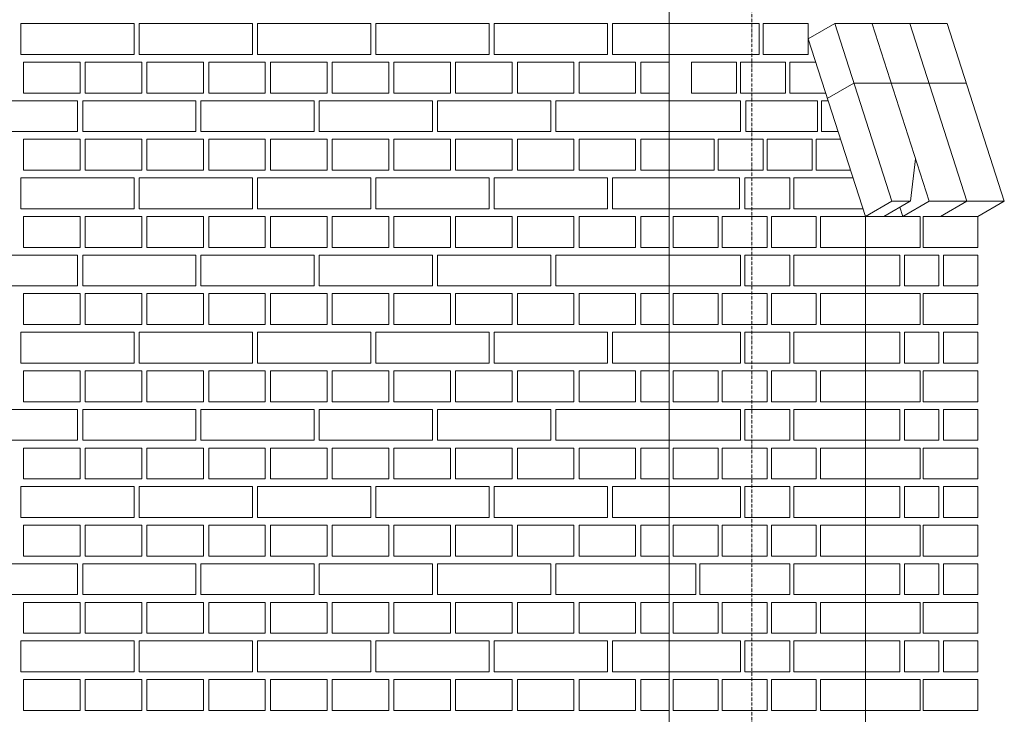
# Model space of a CAD drawing. Header units: millimetres. Extents: x -37887 to 94344, y -69777 to 116976.
# Tile 151 of 205: x 45520 to 47434, y 68359 to 69709. Entities that reach past the tile are written whole.
import ezdxf

# ---------------------------------------------------------------- set-up
doc = ezdxf.new("R2010")
doc.units = ezdxf.units.MM
doc.linetypes.add('Linia siatki', pattern=[19.05, 12.7, -3.175, 0, -3.175])
doc.layers.add('01_inwentaryzacja', color=8, linetype='Continuous', lineweight=9)
doc.layers.add('S-GRID', color=1, linetype='Continuous', lineweight=9)

msp = doc.modelspace()

# ---------------------------------------------------------------- linework, layer by layer
at = {"layer": '01_inwentaryzacja'}
for p, q in [((46782.6, 66776.6), (46782.6, 71106.6)), ((47104.6, 69701.6), (47052.9, 69671.6)), ((47104.6, 69701.6), (47215.9, 69356.6)), ((47104.6, 69701.6), (47323, 69701.6)), ((47177.2, 69701.3), (47288.5, 69356.3)), ((47250.4, 69701.6), (47361.7, 69356.6)), ((47323, 69701.6), (47434.3, 69356.6)), ((47052.9, 69671.6), (47164.2, 69326.6)), ((47141.9, 69585.9), (47090.2, 69555.9)), ((47141.9, 69585.9), (47360.3, 69585.9)), ((47261.8, 69438.9), (47251.8, 69356.6)), ((47164.2, 69326.6), (47215.9, 69356.6)), ((47251.4, 69356.6), (47199.8, 69326.6)), ((47251.8, 69356.6), (47215.9, 69356.6)), ((47288.4, 69356.6), (47236.7, 69326.6)), ((47434.3, 69356.6), (47288.4, 69356.6)), ((47361.7, 69356.6), (47310, 69326.6)), ((47434.3, 69356.6), (47382.6, 69326.6)), ((47230.9, 69344.6), (47236.7, 69326.6)), ((47164.2, 66656.6), (47164.2, 69326.6))]:
    msp.add_line(p, q, dxfattribs=at)
for points in [[(45742.6, 69701.6), (45742.6, 69641.6), (45522.6, 69641.6), (45522.6, 69701.6), (45742.6, 69701.6)], [(45972.6, 69701.6), (45972.6, 69641.6), (45752.6, 69641.6), (45752.6, 69701.6), (45972.6, 69701.6)], [(46202.6, 69701.6), (46202.6, 69641.6), (45982.6, 69641.6), (45982.6, 69701.6), (46202.6, 69701.6)], [(46432.6, 69701.6), (46432.6, 69641.6), (46212.6, 69641.6), (46212.6, 69701.6), (46432.6, 69701.6)], [(46662.6, 69701.6), (46662.6, 69641.6), (46442.6, 69641.6), (46442.6, 69701.6), (46662.6, 69701.6)], [(46782.6, 69701.6), (46782.6, 69641.6), (46672.6, 69641.6), (46672.6, 69701.6), (46782.6, 69701.6)], [(46957.5, 69641.6), (46957.5, 69701.6), (46782.6, 69701.6), (46782.6, 69641.6), (46957.5, 69641.6)], [(46965.5, 69641.6), (47052.9, 69641.6), (47052.9, 69701.6), (46965.5, 69701.6), (46965.5, 69641.6)], [(45637.6, 69626.6), (45637.6, 69566.6), (45527.6, 69566.6), (45527.6, 69626.6), (45637.6, 69626.6)], [(45757.6, 69626.6), (45757.6, 69566.6), (45647.6, 69566.6), (45647.6, 69626.6), (45757.6, 69626.6)], [(45877.6, 69626.6), (45877.6, 69566.6), (45767.6, 69566.6), (45767.6, 69626.6), (45877.6, 69626.6)], [(45997.6, 69626.6), (45997.6, 69566.6), (45887.6, 69566.6), (45887.6, 69626.6), (45997.6, 69626.6)], [(46117.6, 69626.6), (46117.6, 69566.6), (46007.6, 69566.6), (46007.6, 69626.6), (46117.6, 69626.6)], [(46237.6, 69626.6), (46237.6, 69566.6), (46127.6, 69566.6), (46127.6, 69626.6), (46237.6, 69626.6)], [(46357.6, 69626.6), (46357.6, 69566.6), (46247.6, 69566.6), (46247.6, 69626.6), (46357.6, 69626.6)], [(46477.6, 69626.6), (46477.6, 69566.6), (46367.6, 69566.6), (46367.6, 69626.6), (46477.6, 69626.6)], [(46597.6, 69626.6), (46597.6, 69566.6), (46487.6, 69566.6), (46487.6, 69626.6), (46597.6, 69626.6)], [(46717.6, 69626.6), (46717.6, 69566.6), (46607.6, 69566.6), (46607.6, 69626.6), (46717.6, 69626.6)], [(46782.6, 69626.6), (46782.6, 69566.6), (46727.6, 69566.6), (46727.6, 69626.6), (46782.6, 69626.6)], [(46826.3, 69566.6), (46913.8, 69566.6), (46913.8, 69626.6), (46826.3, 69626.6), (46826.3, 69566.6)], [(46921.7, 69566.6), (47009.2, 69566.6), (47009.2, 69626.6), (46921.7, 69626.6), (46921.7, 69566.6)], [(47067.4, 69626.6), (47017.1, 69626.6), (47017.1, 69566.6)], [(47017.1, 69566.6), (47086.8, 69566.6)], [(45632.6, 69551.6), (45632.6, 69491.6), (45412.6, 69491.6), (45412.6, 69551.6), (45632.6, 69551.6)], [(45862.6, 69551.6), (45862.6, 69491.6), (45642.6, 69491.6), (45642.6, 69551.6), (45862.6, 69551.6)], [(46092.6, 69551.6), (46092.6, 69491.6), (45872.6, 69491.6), (45872.6, 69551.6), (46092.6, 69551.6)], [(46322.6, 69551.6), (46322.6, 69491.6), (46102.6, 69491.6), (46102.6, 69551.6), (46322.6, 69551.6)], [(46552.6, 69551.6), (46552.6, 69491.6), (46332.6, 69491.6), (46332.6, 69551.6), (46552.6, 69551.6)], [(46782.6, 69551.6), (46782.6, 69491.6), (46562.6, 69491.6), (46562.6, 69551.6), (46782.6, 69551.6)], [(46921.7, 69491.6), (46921.7, 69551.6), (46782.6, 69551.6), (46782.6, 69491.6), (46921.7, 69491.6)], [(47070.8, 69491.6), (47070.8, 69551.6), (46931.7, 69551.6), (46931.7, 69491.6), (47070.8, 69491.6)], [(47091.6, 69551.6), (47078.8, 69551.6), (47078.8, 69491.6)], [(47078.8, 69491.6), (47111, 69491.6)], [(45637.6, 69476.6), (45637.6, 69416.6), (45527.6, 69416.6), (45527.6, 69476.6), (45637.6, 69476.6)], [(45757.6, 69476.6), (45757.6, 69416.6), (45647.6, 69416.6), (45647.6, 69476.6), (45757.6, 69476.6)], [(45877.6, 69476.6), (45877.6, 69416.6), (45767.6, 69416.6), (45767.6, 69476.6), (45877.6, 69476.6)], [(45997.6, 69476.6), (45997.6, 69416.6), (45887.6, 69416.6), (45887.6, 69476.6), (45997.6, 69476.6)], [(46117.6, 69476.6), (46117.6, 69416.6), (46007.6, 69416.6), (46007.6, 69476.6), (46117.6, 69476.6)], [(46237.6, 69476.6), (46237.6, 69416.6), (46127.6, 69416.6), (46127.6, 69476.6), (46237.6, 69476.6)], [(46357.6, 69476.6), (46357.6, 69416.6), (46247.6, 69416.6), (46247.6, 69476.6), (46357.6, 69476.6)], [(46477.6, 69476.6), (46477.6, 69416.6), (46367.6, 69416.6), (46367.6, 69476.6), (46477.6, 69476.6)], [(46597.6, 69476.6), (46597.6, 69416.6), (46487.6, 69416.6), (46487.6, 69476.6), (46597.6, 69476.6)], [(46717.6, 69476.6), (46717.6, 69416.6), (46607.6, 69416.6), (46607.6, 69476.6), (46717.6, 69476.6)], [(46782.6, 69476.6), (46782.6, 69416.6), (46727.6, 69416.6), (46727.6, 69476.6), (46782.6, 69476.6)], [(46782.6, 69416.6), (46870.1, 69416.6), (46870.1, 69476.6), (46782.6, 69476.6), (46782.6, 69416.6)], [(46878, 69416.6), (46965.5, 69416.6), (46965.5, 69476.6), (46878, 69476.6), (46878, 69416.6)], [(46973.4, 69416.6), (47060.8, 69416.6), (47060.8, 69476.6), (46973.4, 69476.6), (46973.4, 69416.6)], [(47115.8, 69476.6), (47068.8, 69476.6), (47068.8, 69416.6)], [(47068.8, 69416.6), (47135.2, 69416.6)], [(45742.6, 69401.6), (45742.6, 69341.6), (45522.6, 69341.6), (45522.6, 69401.6), (45742.6, 69401.6)], [(45972.6, 69401.6), (45972.6, 69341.6), (45752.6, 69341.6), (45752.6, 69401.6), (45972.6, 69401.6)], [(46202.6, 69401.6), (46202.6, 69341.6), (45982.6, 69341.6), (45982.6, 69401.6), (46202.6, 69401.6)], [(46432.6, 69401.6), (46432.6, 69341.6), (46212.6, 69341.6), (46212.6, 69401.6), (46432.6, 69401.6)], [(46662.6, 69401.6), (46662.6, 69341.6), (46442.6, 69341.6), (46442.6, 69401.6), (46662.6, 69401.6)], [(46782.6, 69401.6), (46782.6, 69341.6), (46672.6, 69341.6), (46672.6, 69401.6), (46782.6, 69401.6)], [(46919.7, 69341.6), (46919.7, 69401.6), (46782.6, 69401.6), (46782.6, 69341.6), (46919.7, 69341.6)], [(46929.7, 69341.6), (47017.1, 69341.6), (47017.1, 69401.6), (46929.7, 69401.6), (46929.7, 69341.6)], [(47140, 69401.6), (47025.1, 69401.6), (47025.1, 69341.6), (47159.3, 69341.6)], [(45637.6, 69326.6), (45637.6, 69266.6), (45527.6, 69266.6), (45527.6, 69326.6), (45637.6, 69326.6)], [(45757.6, 69326.6), (45757.6, 69266.6), (45647.6, 69266.6), (45647.6, 69326.6), (45757.6, 69326.6)], [(45877.6, 69326.6), (45877.6, 69266.6), (45767.6, 69266.6), (45767.6, 69326.6), (45877.6, 69326.6)], [(45997.6, 69326.6), (45997.6, 69266.6), (45887.6, 69266.6), (45887.6, 69326.6), (45997.6, 69326.6)], [(46117.6, 69326.6), (46117.6, 69266.6), (46007.6, 69266.6), (46007.6, 69326.6), (46117.6, 69326.6)], [(46237.6, 69326.6), (46237.6, 69266.6), (46127.6, 69266.6), (46127.6, 69326.6), (46237.6, 69326.6)], [(46357.6, 69326.6), (46357.6, 69266.6), (46247.6, 69266.6), (46247.6, 69326.6), (46357.6, 69326.6)], [(46477.6, 69326.6), (46477.6, 69266.6), (46367.6, 69266.6), (46367.6, 69326.6), (46477.6, 69326.6)], [(46597.6, 69326.6), (46597.6, 69266.6), (46487.6, 69266.6), (46487.6, 69326.6), (46597.6, 69326.6)], [(46717.6, 69326.6), (46717.6, 69266.6), (46607.6, 69266.6), (46607.6, 69326.6), (46717.6, 69326.6)], [(46782.6, 69326.6), (46782.6, 69266.6), (46727.6, 69266.6), (46727.6, 69326.6), (46782.6, 69326.6)], [(46790.6, 69266.6), (46878, 69266.6), (46878, 69326.6), (46790.6, 69326.6), (46790.6, 69266.6)], [(46886, 69266.6), (46973.4, 69266.6), (46973.4, 69326.6), (46886, 69326.6), (46886, 69266.6)], [(46981.4, 69266.6), (47068.8, 69266.6), (47068.8, 69326.6), (46981.4, 69326.6), (46981.4, 69266.6)], [(47076.7, 69266.6), (47164.2, 69266.6), (47164.2, 69326.6), (47076.7, 69326.6), (47076.7, 69266.6)], [(47270.4, 69266.6), (47270.4, 69326.6), (47164.2, 69326.6), (47164.2, 69266.6), (47270.4, 69266.6)], [(47382.6, 69266.6), (47382.6, 69326.6), (47276.4, 69326.6), (47276.4, 69266.6), (47382.6, 69266.6)], [(45632.6, 69251.6), (45632.6, 69191.6), (45412.6, 69191.6), (45412.6, 69251.6), (45632.6, 69251.6)], [(45862.6, 69251.6), (45862.6, 69191.6), (45642.6, 69191.6), (45642.6, 69251.6), (45862.6, 69251.6)], [(46092.6, 69251.6), (46092.6, 69191.6), (45872.6, 69191.6), (45872.6, 69251.6), (46092.6, 69251.6)], [(46322.6, 69251.6), (46322.6, 69191.6), (46102.6, 69191.6), (46102.6, 69251.6), (46322.6, 69251.6)], [(46552.6, 69251.6), (46552.6, 69191.6), (46332.6, 69191.6), (46332.6, 69251.6), (46552.6, 69251.6)], [(46782.6, 69251.6), (46782.6, 69191.6), (46562.6, 69191.6), (46562.6, 69251.6), (46782.6, 69251.6)], [(46782.6, 69191.6), (46921.7, 69191.6), (46921.7, 69251.6), (46782.6, 69251.6), (46782.6, 69191.6)], [(46929.7, 69191.6), (47017.1, 69191.6), (47017.1, 69251.6), (46929.7, 69251.6), (46929.7, 69191.6)], [(47164.2, 69191.6), (47164.2, 69251.6), (47025.1, 69251.6), (47025.1, 69191.6), (47164.2, 69191.6)], [(47230.9, 69251.6), (47164.2, 69251.6), (47164.2, 69191.6), (47230.9, 69191.6), (47230.9, 69251.6)], [(47306.8, 69251.6), (47240, 69251.6), (47240, 69191.6), (47306.8, 69191.6), (47306.8, 69251.6)], [(47382.6, 69251.6), (47315.9, 69251.6), (47315.9, 69191.6), (47382.6, 69191.6), (47382.6, 69251.6)], [(45637.6, 69176.6), (45637.6, 69116.6), (45527.6, 69116.6), (45527.6, 69176.6), (45637.6, 69176.6)], [(45757.6, 69176.6), (45757.6, 69116.6), (45647.6, 69116.6), (45647.6, 69176.6), (45757.6, 69176.6)], [(45877.6, 69176.6), (45877.6, 69116.6), (45767.6, 69116.6), (45767.6, 69176.6), (45877.6, 69176.6)], [(45997.6, 69176.6), (45997.6, 69116.6), (45887.6, 69116.6), (45887.6, 69176.6), (45997.6, 69176.6)], [(46117.6, 69176.6), (46117.6, 69116.6), (46007.6, 69116.6), (46007.6, 69176.6), (46117.6, 69176.6)], [(46237.6, 69176.6), (46237.6, 69116.6), (46127.6, 69116.6), (46127.6, 69176.6), (46237.6, 69176.6)], [(46357.6, 69176.6), (46357.6, 69116.6), (46247.6, 69116.6), (46247.6, 69176.6), (46357.6, 69176.6)], [(46477.6, 69176.6), (46477.6, 69116.6), (46367.6, 69116.6), (46367.6, 69176.6), (46477.6, 69176.6)], [(46597.6, 69176.6), (46597.6, 69116.6), (46487.6, 69116.6), (46487.6, 69176.6), (46597.6, 69176.6)], [(46717.6, 69176.6), (46717.6, 69116.6), (46607.6, 69116.6), (46607.6, 69176.6), (46717.6, 69176.6)], [(46782.6, 69176.6), (46782.6, 69116.6), (46727.6, 69116.6), (46727.6, 69176.6), (46782.6, 69176.6)], [(46790.6, 69116.6), (46878, 69116.6), (46878, 69176.6), (46790.6, 69176.6), (46790.6, 69116.6)], [(46886, 69116.6), (46973.4, 69116.6), (46973.4, 69176.6), (46886, 69176.6), (46886, 69116.6)], [(46981.4, 69116.6), (47068.8, 69116.6), (47068.8, 69176.6), (46981.4, 69176.6), (46981.4, 69116.6)], [(47076.7, 69116.6), (47164.2, 69116.6), (47164.2, 69176.6), (47076.7, 69176.6), (47076.7, 69116.6)], [(47270.4, 69116.6), (47270.4, 69176.6), (47164.2, 69176.6), (47164.2, 69116.6), (47270.4, 69116.6)], [(47382.6, 69116.6), (47382.6, 69176.6), (47276.4, 69176.6), (47276.4, 69116.6), (47382.6, 69116.6)], [(45742.6, 69101.6), (45742.6, 69041.6), (45522.6, 69041.6), (45522.6, 69101.6), (45742.6, 69101.6)], [(45972.6, 69101.6), (45972.6, 69041.6), (45752.6, 69041.6), (45752.6, 69101.6), (45972.6, 69101.6)], [(46202.6, 69101.6), (46202.6, 69041.6), (45982.6, 69041.6), (45982.6, 69101.6), (46202.6, 69101.6)], [(46432.6, 69101.6), (46432.6, 69041.6), (46212.6, 69041.6), (46212.6, 69101.6), (46432.6, 69101.6)], [(46662.6, 69101.6), (46662.6, 69041.6), (46442.6, 69041.6), (46442.6, 69101.6), (46662.6, 69101.6)], [(46782.6, 69101.6), (46782.6, 69041.6), (46672.6, 69041.6), (46672.6, 69101.6), (46782.6, 69101.6)], [(46782.6, 69041.6), (46921.7, 69041.6), (46921.7, 69101.6), (46782.6, 69101.6), (46782.6, 69041.6)], [(46929.7, 69041.6), (47017.1, 69041.6), (47017.1, 69101.6), (46929.7, 69101.6), (46929.7, 69041.6)], [(47164.2, 69041.6), (47164.2, 69101.6), (47025.1, 69101.6), (47025.1, 69041.6), (47164.2, 69041.6)], [(47230.9, 69101.6), (47164.2, 69101.6), (47164.2, 69041.6), (47230.9, 69041.6), (47230.9, 69101.6)], [(47306.8, 69101.6), (47240, 69101.6), (47240, 69041.6), (47306.8, 69041.6), (47306.8, 69101.6)], [(47382.6, 69101.6), (47315.9, 69101.6), (47315.9, 69041.6), (47382.6, 69041.6), (47382.6, 69101.6)], [(45637.6, 69026.6), (45637.6, 68966.6), (45527.6, 68966.6), (45527.6, 69026.6), (45637.6, 69026.6)], [(45757.6, 69026.6), (45757.6, 68966.6), (45647.6, 68966.6), (45647.6, 69026.6), (45757.6, 69026.6)], [(45877.6, 69026.6), (45877.6, 68966.6), (45767.6, 68966.6), (45767.6, 69026.6), (45877.6, 69026.6)], [(45997.6, 69026.6), (45997.6, 68966.6), (45887.6, 68966.6), (45887.6, 69026.6), (45997.6, 69026.6)], [(46117.6, 69026.6), (46117.6, 68966.6), (46007.6, 68966.6), (46007.6, 69026.6), (46117.6, 69026.6)], [(46237.6, 69026.6), (46237.6, 68966.6), (46127.6, 68966.6), (46127.6, 69026.6), (46237.6, 69026.6)], [(46357.6, 69026.6), (46357.6, 68966.6), (46247.6, 68966.6), (46247.6, 69026.6), (46357.6, 69026.6)], [(46477.6, 69026.6), (46477.6, 68966.6), (46367.6, 68966.6), (46367.6, 69026.6), (46477.6, 69026.6)], [(46597.6, 69026.6), (46597.6, 68966.6), (46487.6, 68966.6), (46487.6, 69026.6), (46597.6, 69026.6)], [(46717.6, 69026.6), (46717.6, 68966.6), (46607.6, 68966.6), (46607.6, 69026.6), (46717.6, 69026.6)], [(46782.6, 69026.6), (46782.6, 68966.6), (46727.6, 68966.6), (46727.6, 69026.6), (46782.6, 69026.6)], [(46790.6, 68966.6), (46878, 68966.6), (46878, 69026.6), (46790.6, 69026.6), (46790.6, 68966.6)], [(46886, 68966.6), (46973.4, 68966.6), (46973.4, 69026.6), (46886, 69026.6), (46886, 68966.6)], [(46981.4, 68966.6), (47068.8, 68966.6), (47068.8, 69026.6), (46981.4, 69026.6), (46981.4, 68966.6)], [(47076.7, 68966.6), (47164.2, 68966.6), (47164.2, 69026.6), (47076.7, 69026.6), (47076.7, 68966.6)], [(47270.4, 68966.6), (47270.4, 69026.6), (47164.2, 69026.6), (47164.2, 68966.6), (47270.4, 68966.6)], [(47382.6, 68966.6), (47382.6, 69026.6), (47276.4, 69026.6), (47276.4, 68966.6), (47382.6, 68966.6)], [(45632.6, 68951.6), (45632.6, 68891.6), (45412.6, 68891.6), (45412.6, 68951.6), (45632.6, 68951.6)], [(45862.6, 68951.6), (45862.6, 68891.6), (45642.6, 68891.6), (45642.6, 68951.6), (45862.6, 68951.6)], [(46092.6, 68951.6), (46092.6, 68891.6), (45872.6, 68891.6), (45872.6, 68951.6), (46092.6, 68951.6)], [(46322.6, 68951.6), (46322.6, 68891.6), (46102.6, 68891.6), (46102.6, 68951.6), (46322.6, 68951.6)], [(46552.6, 68951.6), (46552.6, 68891.6), (46332.6, 68891.6), (46332.6, 68951.6), (46552.6, 68951.6)], [(46782.6, 68951.6), (46782.6, 68891.6), (46562.6, 68891.6), (46562.6, 68951.6), (46782.6, 68951.6)], [(46782.6, 68891.6), (46921.7, 68891.6), (46921.7, 68951.6), (46782.6, 68951.6), (46782.6, 68891.6)], [(46929.7, 68891.6), (47017.1, 68891.6), (47017.1, 68951.6), (46929.7, 68951.6), (46929.7, 68891.6)], [(47164.2, 68891.6), (47164.2, 68951.6), (47025.1, 68951.6), (47025.1, 68891.6), (47164.2, 68891.6)], [(47230.9, 68951.6), (47164.2, 68951.6), (47164.2, 68891.6), (47230.9, 68891.6), (47230.9, 68951.6)], [(47306.8, 68951.6), (47240, 68951.6), (47240, 68891.6), (47306.8, 68891.6), (47306.8, 68951.6)], [(47382.6, 68951.6), (47315.9, 68951.6), (47315.9, 68891.6), (47382.6, 68891.6), (47382.6, 68951.6)], [(45637.6, 68876.6), (45637.6, 68816.6), (45527.6, 68816.6), (45527.6, 68876.6), (45637.6, 68876.6)], [(45757.6, 68876.6), (45757.6, 68816.6), (45647.6, 68816.6), (45647.6, 68876.6), (45757.6, 68876.6)], [(45877.6, 68876.6), (45877.6, 68816.6), (45767.6, 68816.6), (45767.6, 68876.6), (45877.6, 68876.6)], [(45997.6, 68876.6), (45997.6, 68816.6), (45887.6, 68816.6), (45887.6, 68876.6), (45997.6, 68876.6)], [(46117.6, 68876.6), (46117.6, 68816.6), (46007.6, 68816.6), (46007.6, 68876.6), (46117.6, 68876.6)], [(46237.6, 68876.6), (46237.6, 68816.6), (46127.6, 68816.6), (46127.6, 68876.6), (46237.6, 68876.6)], [(46357.6, 68876.6), (46357.6, 68816.6), (46247.6, 68816.6), (46247.6, 68876.6), (46357.6, 68876.6)], [(46477.6, 68876.6), (46477.6, 68816.6), (46367.6, 68816.6), (46367.6, 68876.6), (46477.6, 68876.6)], [(46597.6, 68876.6), (46597.6, 68816.6), (46487.6, 68816.6), (46487.6, 68876.6), (46597.6, 68876.6)], [(46717.6, 68876.6), (46717.6, 68816.6), (46607.6, 68816.6), (46607.6, 68876.6), (46717.6, 68876.6)], [(46782.6, 68876.6), (46782.6, 68816.6), (46727.6, 68816.6), (46727.6, 68876.6), (46782.6, 68876.6)], [(46790.6, 68816.6), (46878, 68816.6), (46878, 68876.6), (46790.6, 68876.6), (46790.6, 68816.6)], [(46886, 68816.6), (46973.4, 68816.6), (46973.4, 68876.6), (46886, 68876.6), (46886, 68816.6)], [(46981.4, 68816.6), (47068.8, 68816.6), (47068.8, 68876.6), (46981.4, 68876.6), (46981.4, 68816.6)], [(47076.7, 68816.6), (47164.2, 68816.6), (47164.2, 68876.6), (47076.7, 68876.6), (47076.7, 68816.6)], [(47270.4, 68816.6), (47270.4, 68876.6), (47164.2, 68876.6), (47164.2, 68816.6), (47270.4, 68816.6)], [(47382.6, 68816.6), (47382.6, 68876.6), (47276.4, 68876.6), (47276.4, 68816.6), (47382.6, 68816.6)], [(45742.6, 68801.6), (45742.6, 68741.6), (45522.6, 68741.6), (45522.6, 68801.6), (45742.6, 68801.6)], [(45972.6, 68801.6), (45972.6, 68741.6), (45752.6, 68741.6), (45752.6, 68801.6), (45972.6, 68801.6)], [(46202.6, 68801.6), (46202.6, 68741.6), (45982.6, 68741.6), (45982.6, 68801.6), (46202.6, 68801.6)], [(46432.6, 68801.6), (46432.6, 68741.6), (46212.6, 68741.6), (46212.6, 68801.6), (46432.6, 68801.6)], [(46662.6, 68801.6), (46662.6, 68741.6), (46442.6, 68741.6), (46442.6, 68801.6), (46662.6, 68801.6)], [(46782.6, 68801.6), (46782.6, 68741.6), (46672.6, 68741.6), (46672.6, 68801.6), (46782.6, 68801.6)], [(46782.6, 68741.6), (46921.7, 68741.6), (46921.7, 68801.6), (46782.6, 68801.6), (46782.6, 68741.6)], [(46929.7, 68741.6), (47017.1, 68741.6), (47017.1, 68801.6), (46929.7, 68801.6), (46929.7, 68741.6)], [(47164.2, 68741.6), (47164.2, 68801.6), (47025.1, 68801.6), (47025.1, 68741.6), (47164.2, 68741.6)], [(47230.9, 68801.6), (47164.2, 68801.6), (47164.2, 68741.6), (47230.9, 68741.6), (47230.9, 68801.6)], [(47306.8, 68801.6), (47240, 68801.6), (47240, 68741.6), (47306.8, 68741.6), (47306.8, 68801.6)], [(47382.6, 68801.6), (47315.9, 68801.6), (47315.9, 68741.6), (47382.6, 68741.6), (47382.6, 68801.6)], [(45637.6, 68726.6), (45637.6, 68666.6), (45527.6, 68666.6), (45527.6, 68726.6), (45637.6, 68726.6)], [(45757.6, 68726.6), (45757.6, 68666.6), (45647.6, 68666.6), (45647.6, 68726.6), (45757.6, 68726.6)], [(45877.6, 68726.6), (45877.6, 68666.6), (45767.6, 68666.6), (45767.6, 68726.6), (45877.6, 68726.6)], [(45997.6, 68726.6), (45997.6, 68666.6), (45887.6, 68666.6), (45887.6, 68726.6), (45997.6, 68726.6)], [(46117.6, 68726.6), (46117.6, 68666.6), (46007.6, 68666.6), (46007.6, 68726.6), (46117.6, 68726.6)], [(46237.6, 68726.6), (46237.6, 68666.6), (46127.6, 68666.6), (46127.6, 68726.6), (46237.6, 68726.6)], [(46357.6, 68726.6), (46357.6, 68666.6), (46247.6, 68666.6), (46247.6, 68726.6), (46357.6, 68726.6)], [(46477.6, 68726.6), (46477.6, 68666.6), (46367.6, 68666.6), (46367.6, 68726.6), (46477.6, 68726.6)], [(46597.6, 68726.6), (46597.6, 68666.6), (46487.6, 68666.6), (46487.6, 68726.6), (46597.6, 68726.6)], [(46717.6, 68726.6), (46717.6, 68666.6), (46607.6, 68666.6), (46607.6, 68726.6), (46717.6, 68726.6)], [(46782.6, 68726.6), (46782.6, 68666.6), (46727.6, 68666.6), (46727.6, 68726.6), (46782.6, 68726.6)], [(46790.6, 68666.6), (46878, 68666.6), (46878, 68726.6), (46790.6, 68726.6), (46790.6, 68666.6)], [(46886, 68666.6), (46973.4, 68666.6), (46973.4, 68726.6), (46886, 68726.6), (46886, 68666.6)], [(46981.4, 68666.6), (47068.8, 68666.6), (47068.8, 68726.6), (46981.4, 68726.6), (46981.4, 68666.6)], [(47076.7, 68666.6), (47164.2, 68666.6), (47164.2, 68726.6), (47076.7, 68726.6), (47076.7, 68666.6)], [(47270.4, 68666.6), (47270.4, 68726.6), (47164.2, 68726.6), (47164.2, 68666.6), (47270.4, 68666.6)], [(47382.6, 68666.6), (47382.6, 68726.6), (47276.4, 68726.6), (47276.4, 68666.6), (47382.6, 68666.6)], [(45632.6, 68651.6), (45632.6, 68591.6), (45412.6, 68591.6), (45412.6, 68651.6), (45632.6, 68651.6)], [(45862.6, 68651.6), (45862.6, 68591.6), (45642.6, 68591.6), (45642.6, 68651.6), (45862.6, 68651.6)], [(46092.6, 68651.6), (46092.6, 68591.6), (45872.6, 68591.6), (45872.6, 68651.6), (46092.6, 68651.6)], [(46322.6, 68651.6), (46322.6, 68591.6), (46102.6, 68591.6), (46102.6, 68651.6), (46322.6, 68651.6)], [(46552.6, 68651.6), (46552.6, 68591.6), (46332.6, 68591.6), (46332.6, 68651.6), (46552.6, 68651.6)], [(46782.6, 68651.6), (46782.6, 68591.6), (46562.6, 68591.6), (46562.6, 68651.6), (46782.6, 68651.6)], [(46834.3, 68591.6), (46834.3, 68651.6), (46782.6, 68651.6), (46782.6, 68591.6), (46834.3, 68591.6)], [(47017.1, 68591.6), (47017.1, 68651.6), (46842.2, 68651.6), (46842.2, 68591.6), (47017.1, 68591.6)], [(47164.2, 68591.6), (47164.2, 68651.6), (47025.1, 68651.6), (47025.1, 68591.6), (47164.2, 68591.6)], [(47230.9, 68651.6), (47164.2, 68651.6), (47164.2, 68591.6), (47230.9, 68591.6), (47230.9, 68651.6)], [(47306.8, 68651.6), (47240, 68651.6), (47240, 68591.6), (47306.8, 68591.6), (47306.8, 68651.6)], [(47382.6, 68651.6), (47315.9, 68651.6), (47315.9, 68591.6), (47382.6, 68591.6), (47382.6, 68651.6)], [(45637.6, 68576.6), (45637.6, 68516.6), (45527.6, 68516.6), (45527.6, 68576.6), (45637.6, 68576.6)], [(45757.6, 68576.6), (45757.6, 68516.6), (45647.6, 68516.6), (45647.6, 68576.6), (45757.6, 68576.6)], [(45877.6, 68576.6), (45877.6, 68516.6), (45767.6, 68516.6), (45767.6, 68576.6), (45877.6, 68576.6)], [(45997.6, 68576.6), (45997.6, 68516.6), (45887.6, 68516.6), (45887.6, 68576.6), (45997.6, 68576.6)], [(46117.6, 68576.6), (46117.6, 68516.6), (46007.6, 68516.6), (46007.6, 68576.6), (46117.6, 68576.6)], [(46237.6, 68576.6), (46237.6, 68516.6), (46127.6, 68516.6), (46127.6, 68576.6), (46237.6, 68576.6)], [(46357.6, 68576.6), (46357.6, 68516.6), (46247.6, 68516.6), (46247.6, 68576.6), (46357.6, 68576.6)], [(46477.6, 68576.6), (46477.6, 68516.6), (46367.6, 68516.6), (46367.6, 68576.6), (46477.6, 68576.6)], [(46597.6, 68576.6), (46597.6, 68516.6), (46487.6, 68516.6), (46487.6, 68576.6), (46597.6, 68576.6)], [(46717.6, 68576.6), (46717.6, 68516.6), (46607.6, 68516.6), (46607.6, 68576.6), (46717.6, 68576.6)], [(46782.6, 68576.6), (46782.6, 68516.6), (46727.6, 68516.6), (46727.6, 68576.6), (46782.6, 68576.6)], [(46790.6, 68516.6), (46878, 68516.6), (46878, 68576.6), (46790.6, 68576.6), (46790.6, 68516.6)], [(46886, 68516.6), (46973.4, 68516.6), (46973.4, 68576.6), (46886, 68576.6), (46886, 68516.6)], [(46981.4, 68516.6), (47068.8, 68516.6), (47068.8, 68576.6), (46981.4, 68576.6), (46981.4, 68516.6)], [(47076.7, 68516.6), (47164.2, 68516.6), (47164.2, 68576.6), (47076.7, 68576.6), (47076.7, 68516.6)], [(47270.4, 68516.6), (47270.4, 68576.6), (47164.2, 68576.6), (47164.2, 68516.6), (47270.4, 68516.6)], [(47382.6, 68516.6), (47382.6, 68576.6), (47276.4, 68576.6), (47276.4, 68516.6), (47382.6, 68516.6)], [(45742.6, 68501.6), (45742.6, 68441.6), (45522.6, 68441.6), (45522.6, 68501.6), (45742.6, 68501.6)], [(45972.6, 68501.6), (45972.6, 68441.6), (45752.6, 68441.6), (45752.6, 68501.6), (45972.6, 68501.6)], [(46202.6, 68501.6), (46202.6, 68441.6), (45982.6, 68441.6), (45982.6, 68501.6), (46202.6, 68501.6)], [(46432.6, 68501.6), (46432.6, 68441.6), (46212.6, 68441.6), (46212.6, 68501.6), (46432.6, 68501.6)], [(46662.6, 68501.6), (46662.6, 68441.6), (46442.6, 68441.6), (46442.6, 68501.6), (46662.6, 68501.6)], [(46782.6, 68501.6), (46782.6, 68441.6), (46672.6, 68441.6), (46672.6, 68501.6), (46782.6, 68501.6)], [(46782.6, 68441.6), (46921.7, 68441.6), (46921.7, 68501.6), (46782.6, 68501.6), (46782.6, 68441.6)], [(46929.7, 68441.6), (47017.1, 68441.6), (47017.1, 68501.6), (46929.7, 68501.6), (46929.7, 68441.6)], [(47164.2, 68441.6), (47164.2, 68501.6), (47025.1, 68501.6), (47025.1, 68441.6), (47164.2, 68441.6)], [(47230.9, 68501.6), (47164.2, 68501.6), (47164.2, 68441.6), (47230.9, 68441.6), (47230.9, 68501.6)], [(47306.8, 68501.6), (47240, 68501.6), (47240, 68441.6), (47306.8, 68441.6), (47306.8, 68501.6)], [(47382.6, 68501.6), (47315.9, 68501.6), (47315.9, 68441.6), (47382.6, 68441.6), (47382.6, 68501.6)], [(45637.6, 68426.6), (45637.6, 68366.6), (45527.6, 68366.6), (45527.6, 68426.6), (45637.6, 68426.6)], [(45757.6, 68426.6), (45757.6, 68366.6), (45647.6, 68366.6), (45647.6, 68426.6), (45757.6, 68426.6)], [(45877.6, 68426.6), (45877.6, 68366.6), (45767.6, 68366.6), (45767.6, 68426.6), (45877.6, 68426.6)], [(45997.6, 68426.6), (45997.6, 68366.6), (45887.6, 68366.6), (45887.6, 68426.6), (45997.6, 68426.6)], [(46117.6, 68426.6), (46117.6, 68366.6), (46007.6, 68366.6), (46007.6, 68426.6), (46117.6, 68426.6)], [(46237.6, 68426.6), (46237.6, 68366.6), (46127.6, 68366.6), (46127.6, 68426.6), (46237.6, 68426.6)], [(46357.6, 68426.6), (46357.6, 68366.6), (46247.6, 68366.6), (46247.6, 68426.6), (46357.6, 68426.6)], [(46477.6, 68426.6), (46477.6, 68366.6), (46367.6, 68366.6), (46367.6, 68426.6), (46477.6, 68426.6)], [(46597.6, 68426.6), (46597.6, 68366.6), (46487.6, 68366.6), (46487.6, 68426.6), (46597.6, 68426.6)], [(46717.6, 68426.6), (46717.6, 68366.6), (46607.6, 68366.6), (46607.6, 68426.6), (46717.6, 68426.6)], [(46782.6, 68426.6), (46782.6, 68366.6), (46727.6, 68366.6), (46727.6, 68426.6), (46782.6, 68426.6)], [(46790.6, 68366.6), (46878, 68366.6), (46878, 68426.6), (46790.6, 68426.6), (46790.6, 68366.6)], [(46886, 68366.6), (46973.4, 68366.6), (46973.4, 68426.6), (46886, 68426.6), (46886, 68366.6)], [(46981.4, 68366.6), (47068.8, 68366.6), (47068.8, 68426.6), (46981.4, 68426.6), (46981.4, 68366.6)], [(47076.7, 68366.6), (47164.2, 68366.6), (47164.2, 68426.6), (47076.7, 68426.6), (47076.7, 68366.6)], [(47270.4, 68366.6), (47270.4, 68426.6), (47164.2, 68426.6), (47164.2, 68366.6), (47270.4, 68366.6)], [(47382.6, 68366.6), (47382.6, 68426.6), (47276.4, 68426.6), (47276.4, 68366.6), (47382.6, 68366.6)]]:
    msp.add_lwpolyline(points, dxfattribs=at)
at = {"layer": 'S-GRID', "linetype": 'Linia siatki', "ltscale": 0.5}
msp.add_line((46943.6, 65873.4), (46943.6, 74790.3), dxfattribs=at)

doc.saveas('drawing.dxf')
